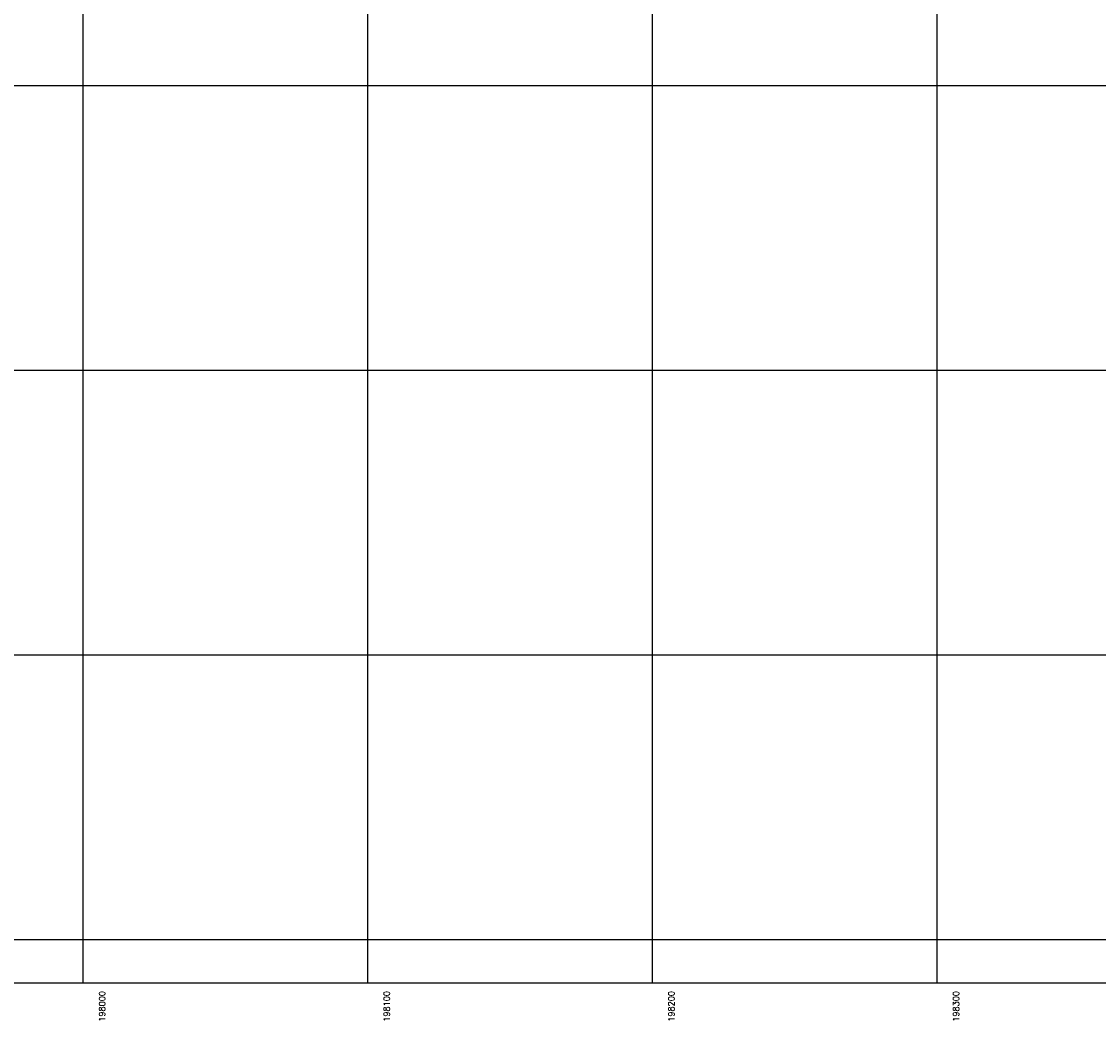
# Model space of a CAD drawing. Header units: millimetres. Extents: x 196436 to 199900, y 8705373 to 8708636.
# Tile 21 of 238: x 197978 to 198357, y 8705373 to 8705722. Entities that reach past the tile are written whole.
import ezdxf
from ezdxf.enums import TextEntityAlignment as Align

# ---------------------------------------------------------------- set-up
doc = ezdxf.new("R2010")
doc.units = ezdxf.units.MM
doc.header["$LTSCALE"] = 5
doc.layers.add('MALHA', color=9, linetype='Continuous')
doc.layers.add('TXT_COORD', color=3, linetype='Continuous')
doc.styles.add('GEOSIS', font='ROMANS.SHX')

msp = doc.modelspace()

# ---------------------------------------------------------------- linework, layer by layer
at = {"layer": 'MALHA'}
for p, q in [((198000, 8708635.599), (198000, 8705384.785)), ((198100, 8708635.599), (198100, 8705384.785)), ((198100, 8708635.599), (198100, 8705384.785)), ((198200, 8708635.599), (198200, 8705384.785)), ((198200, 8708635.599), (198200, 8705384.785)), ((198300, 8708635.599), (198300, 8705384.785)), ((198300, 8708635.599), (198300, 8705384.785)), ((196441.61, 8705700), (199000, 8705700)), ((196441.61, 8705700), (199000, 8705700)), ((196441.61, 8705600), (199000, 8705600)), ((196441.61, 8705600), (199000, 8705600)), ((196441.61, 8705500), (199000, 8705500)), ((196441.61, 8705500), (199000, 8705500)), ((196441.61, 8705400), (199000, 8705400)), ((196441.61, 8705400), (199000, 8705400))]:
    msp.add_line(p, q, dxfattribs=at)
msp.add_lwpolyline([(199000, 8708635.599), (196441.61, 8708635.599), (196441.61, 8705384.785), (199000, 8705384.785)], dxfattribs=at)
msp.add_lwpolyline([(199000, 8708635.599), (196441.61, 8708635.599), (196441.61, 8705384.785), (199000, 8705384.785)], dxfattribs=at)

# ---------------------------------------------------------------- texts
at = {"layer": 'TXT_COORD', "style": 'GEOSIS'}
for s, p in [('198000', (198008.392, 8705381.949)), ('198100', (198108.392, 8705381.949)), ('198200', (198208.392, 8705381.949)), ('198300', (198308.392, 8705381.949))]:
    msp.add_text(s, height=2.1, rotation=90, dxfattribs=at).set_placement(p, align=Align.BOTTOM_RIGHT)

doc.saveas('drawing.dxf')
